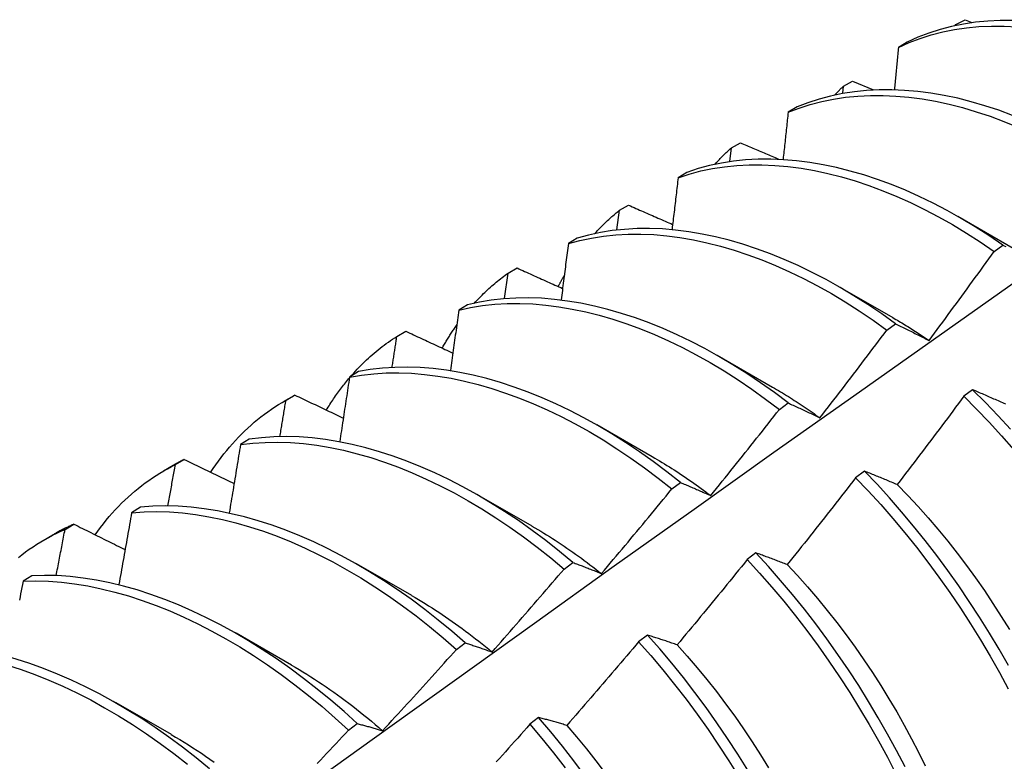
# Model space of a CAD drawing. Header units: inches. Extents: x 2 to 144, y 2 to 93.
# Tile 51 of 56: x 121.556 to 121.841, y 50.269 to 50.484. Entities that reach past the tile are written whole.
import ezdxf

# ---------------------------------------------------------------- set-up
doc = ezdxf.new("R2010")
doc.units = ezdxf.units.IN
doc.header["$LTSCALE"] = 8.616264
doc.header["$MEASUREMENT"] = 0
doc.layers.add('Visible Edges(ANSI)', color=7, linetype='Continuous', lineweight=25)

msp = doc.modelspace()

# ---------------------------------------------------------------- linework, layer by layer
at = {"layer": 'Visible Edges(ANSI)'}
for p, q in [((121.82699, 50.48229), (121.82721, 50.48253)), ((121.82719, 50.48234), (121.82721, 50.48253)), ((121.82721, 50.48253), (121.82985, 50.48396)), ((121.82985, 50.48396), (121.83182, 50.48317)), ((121.81314, 50.47747), (121.81056, 50.47596)), ((121.79445, 50.46266), (121.79468, 50.46477)), ((121.79468, 50.46477), (121.7973, 50.46621)), ((121.7973, 50.46621), (121.80335, 50.46371)), ((121.78123, 50.4587), (121.77866, 50.45718)), ((121.76224, 50.44687), (121.76486, 50.44832)), ((121.76176, 50.44292), (121.76224, 50.44687)), ((121.7494, 50.43978), (121.74683, 50.43825)), ((121.72989, 50.42883), (121.7325, 50.43029)), ((121.72914, 50.42313), (121.72989, 50.42883)), ((121.82773, 50.42708), (121.84374, 50.41786)), ((121.71764, 50.42071), (121.71508, 50.41917)), ((121.83825, 50.41692), (121.84076, 50.41876)), ((121.69658, 50.40327), (121.69764, 50.41064)), ((121.69764, 50.41064), (121.70024, 50.41212)), ((121.79293, 50.40699), (121.80894, 50.39777)), ((121.68595, 50.40149), (121.68339, 50.39993)), ((121.8072, 50.39413), (121.80971, 50.39597)), ((121.66547, 50.39232), (121.66807, 50.39381)), ((121.75813, 50.3869), (121.77414, 50.37768)), ((121.65433, 50.38212), (121.65178, 50.38055)), ((121.83201, 50.37691), (121.82949, 50.37501)), ((121.63275, 50.37349), (121.63556, 50.37511)), ((121.63339, 50.37385), (121.63598, 50.37535)), ((121.63598, 50.37535), (121.63556, 50.37511)), ((121.77612, 50.37121), (121.77863, 50.37307)), ((121.72333, 50.36681), (121.73934, 50.35759)), ((121.62278, 50.36259), (121.62023, 50.36101)), ((121.6014, 50.35523), (121.60398, 50.35674)), ((121.59795, 50.35339), (121.60076, 50.35502)), ((121.80071, 50.35333), (121.79818, 50.35143)), ((121.74501, 50.34817), (121.74753, 50.35004)), ((121.68853, 50.34672), (121.70455, 50.3375)), ((121.59129, 50.34291), (121.58875, 50.34132)), ((121.56948, 50.33647), (121.57206, 50.33799)), ((121.56315, 50.3333), (121.56597, 50.33493)), ((121.76936, 50.32966), (121.76682, 50.32774)), ((121.65373, 50.32663), (121.66975, 50.31741)), ((121.71387, 50.32502), (121.71639, 50.3269)), ((121.55985, 50.32308), (121.55732, 50.32147)), ((121.61894, 50.30654), (121.63495, 50.29732)), ((121.73796, 50.30589), (121.73542, 50.30397)), ((121.6827, 50.30176), (121.68522, 50.30364)), ((121.58414, 50.28644), (121.60015, 50.27723)), ((121.70649, 50.28203), (121.70395, 50.2801)), ((121.65149, 50.27839), (121.65401, 50.28028))]:
    msp.add_line(p, q, dxfattribs=at)
at = {"layer": 'Visible Edges(ANSI)', "flags": 128}
for points in [[(121.81056, 50.47596), (121.81364, 50.47734), (121.81681, 50.47855), (121.82007, 50.47958), (121.8234, 50.48043), (121.82681, 50.48111), (121.8303, 50.48162), (121.83385, 50.48196), (121.83746, 50.48212), (121.84114, 50.48211), (121.84487, 50.48194)], [(121.84367, 50.48374), (121.84, 50.48374), (121.83639, 50.48356), (121.83284, 50.48321), (121.82936, 50.48269), (121.82596, 50.482), (121.82263, 50.48113), (121.81938, 50.48009), (121.81621, 50.47887), (121.81314, 50.47747)], [(121.81056, 50.47596), (121.81051, 50.47546), (121.81046, 50.47495), (121.81042, 50.47445), (121.81037, 50.47394), (121.81032, 50.47343), (121.81027, 50.47293), (121.81023, 50.47242), (121.81018, 50.47191), (121.81013, 50.47141), (121.81008, 50.4709), (121.81003, 50.47039), (121.80998, 50.46989), (121.80993, 50.46938), (121.80989, 50.46887), (121.80984, 50.46837), (121.80979, 50.46786), (121.80974, 50.46735), (121.80969, 50.46684), (121.80964, 50.46634), (121.80959, 50.46583), (121.80954, 50.46532), (121.80949, 50.46481), (121.80944, 50.46431), (121.80939, 50.4638)], [(121.7922, 50.4622), (121.7923, 50.46231), (121.7924, 50.46242), (121.7925, 50.46253), (121.7926, 50.46264), (121.79271, 50.46275), (121.79281, 50.46286), (121.79291, 50.46297), (121.79301, 50.46307), (121.79311, 50.46318), (121.79322, 50.46329), (121.79332, 50.4634), (121.79342, 50.4635), (121.79353, 50.46361), (121.79363, 50.46372), (121.79373, 50.46382), (121.79384, 50.46393), (121.79394, 50.46404), (121.79405, 50.46414), (121.79415, 50.46425), (121.79426, 50.46435), (121.79436, 50.46446), (121.79447, 50.46456), (121.79457, 50.46466), (121.79468, 50.46477)], [(121.77866, 50.45718), (121.78182, 50.4584), (121.78507, 50.45945), (121.7884, 50.46032), (121.7918, 50.46101), (121.79528, 50.46153), (121.79883, 50.46187), (121.80244, 50.46204), (121.80611, 50.46204), (121.80984, 50.46187), (121.81362, 50.46154), (121.81744, 50.46103), (121.8213, 50.46035), (121.8252, 50.45951), (121.82914, 50.45851), (121.8331, 50.45734), (121.83708, 50.456), (121.84109, 50.45451), (121.84511, 50.45285)], [(121.84359, 50.45625), (121.83959, 50.45774), (121.83561, 50.45906), (121.83165, 50.46021), (121.82772, 50.46121), (121.82382, 50.46203), (121.81996, 50.4627), (121.81614, 50.46319), (121.81237, 50.46352), (121.80865, 50.46367), (121.80498, 50.46366), (121.80137, 50.46347), (121.79783, 50.46311), (121.79435, 50.46258), (121.79095, 50.46188), (121.78763, 50.461), (121.78439, 50.45994), (121.78123, 50.4587)], [(121.77866, 50.45718), (121.7786, 50.45662), (121.77854, 50.45605), (121.77848, 50.45549), (121.77842, 50.45492), (121.77836, 50.45436), (121.7783, 50.45379), (121.77824, 50.45323), (121.77818, 50.45266), (121.77812, 50.4521), (121.77806, 50.45153), (121.778, 50.45096), (121.77794, 50.4504), (121.77788, 50.44983), (121.77782, 50.44927), (121.77776, 50.4487), (121.7777, 50.44813), (121.77764, 50.44757), (121.77758, 50.447), (121.77752, 50.44644), (121.77745, 50.44587), (121.77739, 50.4453), (121.77733, 50.44474), (121.77727, 50.44417), (121.77721, 50.4436)], [(121.76486, 50.44832), (121.76531, 50.44812), (121.76576, 50.44793), (121.76622, 50.44774), (121.76667, 50.44754), (121.76713, 50.44735), (121.76758, 50.44715), (121.76804, 50.44696), (121.76849, 50.44677), (121.76895, 50.44657), (121.76941, 50.44638), (121.76986, 50.44618), (121.77032, 50.44599), (121.77077, 50.4458), (121.77123, 50.4456), (121.77168, 50.44541), (121.77214, 50.44522), (121.7726, 50.44502), (121.77305, 50.44483), (121.77351, 50.44464), (121.77397, 50.44444), (121.77442, 50.44425), (121.77488, 50.44406), (121.77534, 50.44386), (121.77579, 50.44367)], [(121.75741, 50.4421), (121.7576, 50.44231), (121.75779, 50.44252), (121.75799, 50.44273), (121.75818, 50.44294), (121.75838, 50.44314), (121.75857, 50.44335), (121.75877, 50.44355), (121.75897, 50.44376), (121.75917, 50.44396), (121.75937, 50.44416), (121.75957, 50.44436), (121.75977, 50.44456), (121.75997, 50.44476), (121.76017, 50.44496), (121.76037, 50.44515), (121.76058, 50.44535), (121.76078, 50.44554), (121.76099, 50.44573), (121.76119, 50.44592), (121.7614, 50.44611), (121.76161, 50.4463), (121.76182, 50.44649), (121.76203, 50.44668), (121.76224, 50.44687)], [(121.74683, 50.43825), (121.75007, 50.43931), (121.75339, 50.44019), (121.75679, 50.4409), (121.76027, 50.44143), (121.76381, 50.44179), (121.76742, 50.44197), (121.77109, 50.44198), (121.77481, 50.44181), (121.77859, 50.44148), (121.78241, 50.44098), (121.78627, 50.44031), (121.79017, 50.43948), (121.7941, 50.43847), (121.79806, 50.43731), (121.80205, 50.43598), (121.80605, 50.43449), (121.81007, 50.43285), (121.8141, 50.43104), (121.81814, 50.42907), (121.82218, 50.42695), (121.82621, 50.42467), (121.83024, 50.42224), (121.83425, 50.41966), (121.83825, 50.41692)], [(121.84076, 50.41876), (121.83676, 50.42149), (121.83274, 50.42406), (121.82872, 50.42648), (121.82468, 50.42874), (121.82064, 50.43085), (121.81661, 50.43281), (121.81258, 50.4346), (121.80856, 50.43624), (121.80456, 50.43771), (121.80057, 50.43903), (121.79661, 50.44018), (121.79268, 50.44117), (121.78879, 50.44199), (121.78493, 50.44265), (121.78111, 50.44313), (121.77734, 50.44345), (121.77362, 50.4436), (121.76996, 50.44358), (121.76635, 50.44339), (121.76282, 50.44302), (121.75935, 50.44248), (121.75595, 50.44176), (121.75263, 50.44086), (121.7494, 50.43978)], [(121.74683, 50.43825), (121.74676, 50.43763), (121.74668, 50.43701), (121.74661, 50.43639), (121.74654, 50.43576), (121.74647, 50.43514), (121.7464, 50.43452), (121.74632, 50.4339), (121.74625, 50.43328), (121.74618, 50.43266), (121.74611, 50.43204), (121.74603, 50.43141), (121.74596, 50.43079), (121.74589, 50.43017), (121.74581, 50.42955), (121.74574, 50.42892), (121.74567, 50.4283), (121.74559, 50.42768), (121.74552, 50.42706), (121.74545, 50.42643), (121.74537, 50.42581), (121.7453, 50.42519), (121.74522, 50.42456), (121.74515, 50.42394), (121.74507, 50.42332)], [(121.7325, 50.43029), (121.73303, 50.43006), (121.73356, 50.42982), (121.73409, 50.42959), (121.73462, 50.42936), (121.73515, 50.42912), (121.73568, 50.42889), (121.73621, 50.42866), (121.73674, 50.42843), (121.73727, 50.4282), (121.7378, 50.42796), (121.73833, 50.42773), (121.73886, 50.4275), (121.73939, 50.42727), (121.73992, 50.42703), (121.74045, 50.4268), (121.74098, 50.42657), (121.74152, 50.42634), (121.74205, 50.42611), (121.74258, 50.42587), (121.74311, 50.42564), (121.74364, 50.42541), (121.74418, 50.42518), (121.74471, 50.42495), (121.74524, 50.42472)], [(121.72262, 50.422), (121.72291, 50.42231), (121.72319, 50.42262), (121.72348, 50.42292), (121.72377, 50.42323), (121.72406, 50.42353), (121.72435, 50.42383), (121.72464, 50.42413), (121.72494, 50.42442), (121.72524, 50.42472), (121.72553, 50.42501), (121.72584, 50.4253), (121.72614, 50.42558), (121.72644, 50.42586), (121.72675, 50.42615), (121.72705, 50.42642), (121.72736, 50.4267), (121.72767, 50.42697), (121.72798, 50.42725), (121.7283, 50.42752), (121.72861, 50.42778), (121.72893, 50.42805), (121.72925, 50.42831), (121.72957, 50.42857), (121.72989, 50.42883)], [(121.71508, 50.41917), (121.71839, 50.42007), (121.72179, 50.42079), (121.72526, 50.42133), (121.7288, 50.4217), (121.7324, 50.42189), (121.73606, 50.42191), (121.73978, 50.42176), (121.74356, 50.42143), (121.74737, 50.42094), (121.75124, 50.42027), (121.75513, 50.41944), (121.75907, 50.41845), (121.76303, 50.41729), (121.76701, 50.41597), (121.77101, 50.41448), (121.77503, 50.41284), (121.77906, 50.41104), (121.7831, 50.40908), (121.78714, 50.40697), (121.79117, 50.4047), (121.7952, 50.40228), (121.79922, 50.39971), (121.80322, 50.397), (121.8072, 50.39413)], [(121.80971, 50.39597), (121.80573, 50.39883), (121.80173, 50.40154), (121.79771, 50.4041), (121.79368, 50.40651), (121.78964, 50.40876), (121.78561, 50.41086), (121.78157, 50.41281), (121.77754, 50.4146), (121.77352, 50.41623), (121.76952, 50.4177), (121.76554, 50.419), (121.76158, 50.42015), (121.75765, 50.42113), (121.75375, 50.42195), (121.74989, 50.4226), (121.74608, 50.42308), (121.74231, 50.4234), (121.7386, 50.42354), (121.73494, 50.42351), (121.73134, 50.4233), (121.7278, 50.42292), (121.72434, 50.42236), (121.72095, 50.42163), (121.71764, 50.42071)], [(121.71508, 50.41917), (121.71499, 50.41849), (121.7149, 50.41782), (121.71482, 50.41714), (121.71473, 50.41647), (121.71465, 50.41579), (121.71456, 50.41512), (121.71448, 50.41444), (121.71439, 50.41377), (121.7143, 50.41309), (121.71422, 50.41242), (121.71413, 50.41174), (121.71404, 50.41106), (121.71395, 50.41039), (121.71387, 50.40971), (121.71378, 50.40903), (121.71369, 50.40836), (121.7136, 50.40768), (121.71352, 50.407), (121.71343, 50.40633), (121.71334, 50.40565), (121.71325, 50.40497), (121.71316, 50.4043), (121.71307, 50.40362), (121.71298, 50.40294)], [(121.84076, 50.41876), (121.84118, 50.41855), (121.8416, 50.41833)], [(121.81942, 50.39114), (121.82022, 50.3922), (121.82101, 50.39327), (121.8218, 50.39434), (121.82259, 50.39541), (121.82338, 50.39648), (121.82417, 50.39755), (121.82496, 50.39862), (121.82575, 50.39969), (121.82654, 50.40076), (121.82733, 50.40184), (121.82811, 50.40291), (121.8289, 50.40398), (121.82968, 50.40506), (121.83047, 50.40613), (121.83125, 50.40721), (121.83203, 50.40829), (121.83281, 50.40936), (121.83359, 50.41044), (121.83437, 50.41152), (121.83515, 50.4126), (121.83593, 50.41368), (121.8367, 50.41476), (121.83748, 50.41584), (121.83825, 50.41692)], [(121.68784, 50.40189), (121.68821, 50.4023), (121.68859, 50.40271), (121.68897, 50.40311), (121.68936, 50.40351), (121.68974, 50.40391), (121.69013, 50.4043), (121.69053, 50.40469), (121.69092, 50.40507), (121.69132, 50.40545), (121.69172, 50.40583), (121.69212, 50.4062), (121.69253, 50.40657), (121.69294, 50.40693), (121.69335, 50.40729), (121.69377, 50.40764), (121.69419, 50.40799), (121.69461, 50.40834), (121.69503, 50.40868), (121.69546, 50.40902), (121.69589, 50.40935), (121.69632, 50.40968), (121.69676, 50.41001), (121.6972, 50.41033), (121.69764, 50.41064)], [(121.70024, 50.41212), (121.70079, 50.41187), (121.70133, 50.41162), (121.70188, 50.41138), (121.70243, 50.41113), (121.70297, 50.41088), (121.70352, 50.41063), (121.70407, 50.41039), (121.70462, 50.41014), (121.70517, 50.40989), (121.70571, 50.40965), (121.70626, 50.4094), (121.70681, 50.40915), (121.70736, 50.40891), (121.70791, 50.40866), (121.70846, 50.40841), (121.70901, 50.40816), (121.70956, 50.40792), (121.71011, 50.40767), (121.71066, 50.40742), (121.71121, 50.40718), (121.71176, 50.40693), (121.71231, 50.40669), (121.71286, 50.40644), (121.71341, 50.40619)], [(121.71213, 50.40671), (121.71221, 50.40686), (121.71228, 50.40701), (121.71236, 50.40715), (121.71244, 50.4073), (121.71251, 50.40744), (121.71259, 50.40759), (121.71267, 50.40773), (121.71275, 50.40788), (121.71283, 50.40802), (121.7129, 50.40817), (121.71298, 50.40831), (121.71306, 50.40846), (121.71314, 50.4086), (121.71322, 50.40874), (121.7133, 50.40889), (121.71338, 50.40903), (121.71346, 50.40917), (121.71354, 50.40931), (121.71362, 50.40946), (121.7137, 50.4096), (121.71378, 50.40974), (121.71386, 50.40988), (121.71395, 50.41002), (121.71403, 50.41016)], [(121.40297, 50.09033), (121.42637, 50.10742), (121.44974, 50.12448), (121.47309, 50.1415), (121.49641, 50.15849), (121.5197, 50.17543), (121.54297, 50.19233), (121.56621, 50.20919), (121.58943, 50.226), (121.61263, 50.24277), (121.63581, 50.25949), (121.65898, 50.27616), (121.68212, 50.29279), (121.70525, 50.30937), (121.72836, 50.32589), (121.75146, 50.34236), (121.77455, 50.35878), (121.79763, 50.37515), (121.82069, 50.39146), (121.84375, 50.40772)], [(121.68339, 50.39993), (121.68678, 50.40067), (121.69025, 50.40123), (121.69378, 50.40161), (121.69738, 50.40182), (121.70104, 50.40185), (121.70476, 50.4017), (121.70853, 50.40138), (121.71234, 50.40089), (121.7162, 50.40024), (121.7201, 50.39941), (121.72403, 50.39842), (121.72799, 50.39727), (121.73197, 50.39595), (121.73598, 50.39447), (121.74, 50.39284), (121.74403, 50.39104), (121.74806, 50.38909), (121.7521, 50.38699), (121.75614, 50.38473), (121.76017, 50.38232), (121.76418, 50.37976), (121.76818, 50.37706), (121.77216, 50.37421), (121.77612, 50.37121)], [(121.77863, 50.37307), (121.77467, 50.37605), (121.77069, 50.37889), (121.76669, 50.38159), (121.76267, 50.38414), (121.75864, 50.38653), (121.75461, 50.38878), (121.75057, 50.39087), (121.74653, 50.39281), (121.7425, 50.39459), (121.73848, 50.39622), (121.73448, 50.39768), (121.7305, 50.39899), (121.72654, 50.40013), (121.72261, 50.4011), (121.71872, 50.40192), (121.71486, 50.40256), (121.71105, 50.40303), (121.70729, 50.40334), (121.70357, 50.40347), (121.69992, 50.40343), (121.69632, 50.40321), (121.69279, 50.40282), (121.68933, 50.40225), (121.68595, 50.40149)], [(121.68339, 50.39993), (121.68329, 50.39921), (121.68319, 50.39848), (121.68309, 50.39775), (121.68299, 50.39703), (121.68289, 50.3963), (121.68279, 50.39558), (121.68269, 50.39485), (121.68259, 50.39412), (121.68249, 50.3934), (121.68238, 50.39267), (121.68228, 50.39194), (121.68218, 50.39121), (121.68208, 50.39049), (121.68198, 50.38976), (121.68187, 50.38903), (121.68177, 50.3883), (121.68167, 50.38758), (121.68156, 50.38685), (121.68146, 50.38612), (121.68136, 50.38539), (121.68125, 50.38466), (121.68115, 50.38393), (121.68104, 50.38321), (121.68094, 50.38248)], [(121.80895, 50.39775), (121.80938, 50.3975), (121.80982, 50.39724), (121.81026, 50.39699), (121.8107, 50.39673), (121.81114, 50.39647), (121.81157, 50.39621), (121.81201, 50.39594), (121.81245, 50.39568), (121.81289, 50.39541), (121.81332, 50.39514), (121.81376, 50.39487), (121.8142, 50.39459), (121.81463, 50.39431), (121.81507, 50.39404), (121.81551, 50.39376), (121.81594, 50.39347), (121.81638, 50.39319), (121.81681, 50.3929), (121.81725, 50.39261), (121.81768, 50.39232), (121.81812, 50.39203), (121.81855, 50.39173), (121.81899, 50.39144), (121.81942, 50.39114)], [(121.80971, 50.39597), (121.8101, 50.39578), (121.8105, 50.39559), (121.8109, 50.3954), (121.8113, 50.3952), (121.8117, 50.39501), (121.8121, 50.39481), (121.8125, 50.39462), (121.8129, 50.39442), (121.8133, 50.39422), (121.8137, 50.39402), (121.81411, 50.39382), (121.81451, 50.39362), (121.81492, 50.39342), (121.81532, 50.39321), (121.81573, 50.39301), (121.81614, 50.39281), (121.81654, 50.3926), (121.81695, 50.39239), (121.81736, 50.39219), (121.81777, 50.39198), (121.81818, 50.39177), (121.8186, 50.39156), (121.81901, 50.39135), (121.81942, 50.39114)], [(121.66807, 50.39381), (121.66863, 50.39354), (121.6692, 50.39328), (121.66976, 50.39302), (121.67032, 50.39276), (121.67089, 50.39249), (121.67145, 50.39223), (121.67202, 50.39197), (121.67258, 50.39171), (121.67315, 50.39145), (121.67372, 50.39119), (121.67428, 50.39092), (121.67485, 50.39066), (121.67541, 50.3904), (121.67598, 50.39014), (121.67655, 50.38988), (121.67712, 50.38961), (121.67768, 50.38935), (121.67825, 50.38909), (121.67882, 50.38883), (121.67939, 50.38857), (121.67995, 50.38831), (121.68052, 50.38805), (121.68109, 50.38778), (121.68166, 50.38752)], [(121.67857, 50.38889), (121.67874, 50.38919), (121.67891, 50.38948), (121.67908, 50.38978), (121.67925, 50.39007), (121.67943, 50.39037), (121.6796, 50.39066), (121.67977, 50.39095), (121.67995, 50.39124), (121.68013, 50.39153), (121.6803, 50.39182), (121.68048, 50.39211), (121.68066, 50.39239), (121.68084, 50.39268), (121.68102, 50.39296), (121.68121, 50.39324), (121.68139, 50.39352), (121.68158, 50.3938), (121.68176, 50.39408), (121.68195, 50.39436), (121.68214, 50.39463), (121.68233, 50.39491), (121.68252, 50.39518), (121.68271, 50.39545), (121.6829, 50.39573)], [(121.78785, 50.36876), (121.78866, 50.36981), (121.78948, 50.37086), (121.79029, 50.37191), (121.79111, 50.37296), (121.79192, 50.37401), (121.79273, 50.37506), (121.79354, 50.37612), (121.79435, 50.37717), (121.79516, 50.37822), (121.79597, 50.37928), (121.79678, 50.38034), (121.79758, 50.38139), (121.79839, 50.38245), (121.79919, 50.38351), (121.8, 50.38457), (121.8008, 50.38563), (121.8016, 50.38669), (121.80241, 50.38775), (121.80321, 50.38881), (121.80401, 50.38987), (121.80481, 50.39093), (121.8056, 50.392), (121.8064, 50.39306), (121.8072, 50.39413)], [(121.65199, 50.38057), (121.65249, 50.38115), (121.653, 50.38172), (121.65351, 50.38228), (121.65403, 50.38284), (121.65455, 50.38338), (121.65508, 50.38392), (121.65561, 50.38445), (121.65615, 50.38498), (121.65669, 50.3855), (121.65724, 50.38601), (121.65779, 50.38651), (121.65835, 50.387), (121.65892, 50.38749), (121.65949, 50.38797), (121.66006, 50.38844), (121.66064, 50.3889), (121.66123, 50.38936), (121.66182, 50.3898), (121.66242, 50.39024), (121.66302, 50.39067), (121.66362, 50.3911), (121.66423, 50.39151), (121.66485, 50.39192), (121.66547, 50.39232)], [(121.66409, 50.38334), (121.66414, 50.38372), (121.6642, 50.38409), (121.66426, 50.38447), (121.66432, 50.38484), (121.66438, 50.38521), (121.66443, 50.38559), (121.66449, 50.38596), (121.66455, 50.38634), (121.66461, 50.38671), (121.66467, 50.38709), (121.66472, 50.38746), (121.66478, 50.38783), (121.66484, 50.38821), (121.6649, 50.38858), (121.66496, 50.38896), (121.66501, 50.38933), (121.66507, 50.3897), (121.66513, 50.39008), (121.66519, 50.39045), (121.66524, 50.39082), (121.6653, 50.3912), (121.66536, 50.39157), (121.66541, 50.39195), (121.66547, 50.39232)], [(121.65178, 50.38055), (121.65524, 50.38112), (121.65877, 50.38152), (121.66236, 50.38174), (121.66602, 50.38178), (121.66973, 50.38164), (121.6735, 50.38134), (121.67731, 50.38086), (121.68117, 50.38021), (121.68506, 50.37939), (121.68899, 50.3784), (121.69295, 50.37725), (121.69693, 50.37594), (121.70094, 50.37447), (121.70496, 50.37284), (121.70899, 50.37105), (121.71302, 50.36911), (121.71706, 50.36701), (121.7211, 50.36476), (121.72513, 50.36236), (121.72915, 50.35981), (121.73315, 50.35712), (121.73713, 50.35428), (121.74109, 50.3513), (121.74501, 50.34817)], [(121.74753, 50.35004), (121.7436, 50.35315), (121.73964, 50.35612), (121.73566, 50.35895), (121.73165, 50.36164), (121.72764, 50.36417), (121.72361, 50.36656), (121.71957, 50.3688), (121.71553, 50.37088), (121.71149, 50.37282), (121.70746, 50.37459), (121.70344, 50.37621), (121.69944, 50.37767), (121.69546, 50.37897), (121.6915, 50.38011), (121.68758, 50.38108), (121.68368, 50.38188), (121.67983, 50.38252), (121.67602, 50.38299), (121.67226, 50.38328), (121.66855, 50.3834), (121.6649, 50.38335), (121.66131, 50.38312), (121.65779, 50.38271), (121.65433, 50.38212)], [(121.64506, 50.37097), (121.64532, 50.37139), (121.64558, 50.37181), (121.64584, 50.37223), (121.6461, 50.37265), (121.64637, 50.37306), (121.64664, 50.37347), (121.64691, 50.37387), (121.64718, 50.37428), (121.64746, 50.37468), (121.64773, 50.37508), (121.64801, 50.37547), (121.64829, 50.37587), (121.64858, 50.37626), (121.64886, 50.37665), (121.64915, 50.37703), (121.64944, 50.37742), (121.64973, 50.3778), (121.65002, 50.37817), (121.65032, 50.37855), (121.65062, 50.37892), (121.65092, 50.37929), (121.65122, 50.37966), (121.65152, 50.38002), (121.65183, 50.38039)], [(121.65178, 50.38055), (121.65166, 50.37977), (121.65155, 50.379), (121.65143, 50.37822), (121.65132, 50.37745), (121.6512, 50.37667), (121.65108, 50.3759), (121.65096, 50.37512), (121.65085, 50.37435), (121.65073, 50.37357), (121.65061, 50.37279), (121.65049, 50.37202), (121.65037, 50.37124), (121.65026, 50.37047), (121.65014, 50.36969), (121.65002, 50.36891), (121.6499, 50.36814), (121.64978, 50.36736), (121.64966, 50.36658), (121.64954, 50.36581), (121.64942, 50.36503), (121.6493, 50.36425), (121.64918, 50.36347), (121.64906, 50.3627), (121.64893, 50.36192)], [(121.77415, 50.37764), (121.77472, 50.37731), (121.7753, 50.37698), (121.77587, 50.37664), (121.77644, 50.3763), (121.77702, 50.37596), (121.77759, 50.37561), (121.77816, 50.37526), (121.77874, 50.3749), (121.77931, 50.37455), (121.77988, 50.37418), (121.78045, 50.37382), (121.78103, 50.37345), (121.7816, 50.37308), (121.78217, 50.3727), (121.78274, 50.37232), (121.78331, 50.37194), (121.78388, 50.37155), (121.78445, 50.37117), (121.78501, 50.37077), (121.78558, 50.37038), (121.78615, 50.36998), (121.78672, 50.36957), (121.78728, 50.36917), (121.78785, 50.36876)], [(121.84159, 50.3727), (121.84116, 50.37289), (121.84074, 50.37308), (121.84031, 50.37327), (121.83989, 50.37346), (121.83947, 50.37365), (121.83905, 50.37384), (121.83863, 50.37402), (121.83821, 50.37421), (121.83779, 50.3744), (121.83737, 50.37458), (121.83696, 50.37477), (121.83654, 50.37495), (121.83612, 50.37513), (121.83571, 50.37531), (121.8353, 50.37549), (121.83488, 50.37568), (121.83447, 50.37585), (121.83406, 50.37603), (121.83365, 50.37621), (121.83324, 50.37639), (121.83283, 50.37656), (121.83242, 50.37674), (121.83201, 50.37691)], [(121.84297, 50.36545), (121.83938, 50.36938), (121.83573, 50.3732), (121.83201, 50.37691)], [(121.61159, 50.35297), (121.61233, 50.35407), (121.61308, 50.35516), (121.61384, 50.35623), (121.61463, 50.35727), (121.61542, 50.3583), (121.61624, 50.35931), (121.61706, 50.3603), (121.61791, 50.36127), (121.61876, 50.36221), (121.61964, 50.36314), (121.62052, 50.36405), (121.62143, 50.36493), (121.62235, 50.3658), (121.62328, 50.36664), (121.62422, 50.36746), (121.62519, 50.36826), (121.62616, 50.36904), (121.62715, 50.36979), (121.62816, 50.37053), (121.62918, 50.37124), (121.63021, 50.37192), (121.63126, 50.37259), (121.63232, 50.37323), (121.63339, 50.37385)], [(121.63164, 50.36335), (121.63172, 50.36378), (121.63179, 50.36422), (121.63187, 50.36466), (121.63194, 50.3651), (121.63201, 50.36554), (121.63209, 50.36597), (121.63216, 50.36641), (121.63223, 50.36685), (121.63231, 50.36729), (121.63238, 50.36773), (121.63245, 50.36816), (121.63252, 50.3686), (121.6326, 50.36904), (121.63267, 50.36948), (121.63274, 50.36991), (121.63281, 50.37035), (121.63289, 50.37079), (121.63296, 50.37123), (121.63303, 50.37166), (121.6331, 50.3721), (121.63318, 50.37254), (121.63325, 50.37298), (121.63332, 50.37341), (121.63339, 50.37385)], [(121.63598, 50.37535), (121.63656, 50.37507), (121.63714, 50.37479), (121.63772, 50.37452), (121.63831, 50.37424), (121.63889, 50.37396), (121.63947, 50.37369), (121.64005, 50.37341), (121.64063, 50.37313), (121.64122, 50.37286), (121.6418, 50.37258), (121.64238, 50.3723), (121.64297, 50.37203), (121.64355, 50.37175), (121.64413, 50.37147), (121.64472, 50.3712), (121.6453, 50.37092), (121.64589, 50.37064), (121.64647, 50.37037), (121.64706, 50.37009), (121.64764, 50.36981), (121.64823, 50.36954), (121.64881, 50.36926), (121.6494, 50.36898), (121.64999, 50.36871)], [(121.82949, 50.37501), (121.82869, 50.37394), (121.8279, 50.37287), (121.8271, 50.3718), (121.82631, 50.37072), (121.82551, 50.36965), (121.82472, 50.36858), (121.82392, 50.36751), (121.82312, 50.36645), (121.82232, 50.36538), (121.82152, 50.36431), (121.82072, 50.36324), (121.81991, 50.36218), (121.81911, 50.36111), (121.81831, 50.36005), (121.8175, 50.35898), (121.8167, 50.35792), (121.81589, 50.35686), (121.81509, 50.3558), (121.81428, 50.35474), (121.81347, 50.35368), (121.81266, 50.35262), (121.81185, 50.35156), (121.81104, 50.3505), (121.81023, 50.34944)], [(121.82949, 50.37501), (121.8332, 50.37129), (121.83684, 50.36746), (121.84043, 50.36352), (121.84394, 50.35948)], [(121.75626, 50.34627), (121.75709, 50.3473), (121.75793, 50.34833), (121.75876, 50.34937), (121.7596, 50.3504), (121.76043, 50.35143), (121.76127, 50.35247), (121.7621, 50.3535), (121.76293, 50.35454), (121.76376, 50.35558), (121.76459, 50.35661), (121.76542, 50.35765), (121.76625, 50.35869), (121.76707, 50.35973), (121.7679, 50.36077), (121.76873, 50.36181), (121.76955, 50.36285), (121.77037, 50.36389), (121.7712, 50.36494), (121.77202, 50.36598), (121.77284, 50.36703), (121.77366, 50.36807), (121.77448, 50.36912), (121.7753, 50.37016), (121.77612, 50.37121)], [(121.77863, 50.37307), (121.77901, 50.3729), (121.77938, 50.37273), (121.77976, 50.37256), (121.78014, 50.37238), (121.78052, 50.37221), (121.78089, 50.37204), (121.78127, 50.37186), (121.78166, 50.37169), (121.78204, 50.37151), (121.78242, 50.37133), (121.7828, 50.37116), (121.78319, 50.37098), (121.78357, 50.3708), (121.78396, 50.37062), (121.78434, 50.37043), (121.78473, 50.37025), (121.78512, 50.37007), (121.7855, 50.36988), (121.78589, 50.3697), (121.78628, 50.36951), (121.78667, 50.36932), (121.78706, 50.36914), (121.78746, 50.36895), (121.78785, 50.36876)], [(121.62023, 50.36101), (121.62376, 50.36142), (121.62735, 50.36166), (121.631, 50.36171), (121.63471, 50.36159), (121.63847, 50.36129), (121.64228, 50.36082), (121.64613, 50.36018), (121.65003, 50.35937), (121.65395, 50.35839), (121.65791, 50.35724), (121.66189, 50.35594), (121.6659, 50.35447), (121.66992, 50.35284), (121.67395, 50.35106), (121.67798, 50.34912), (121.68202, 50.34703), (121.68606, 50.34479), (121.69009, 50.3424), (121.69411, 50.33986), (121.69811, 50.33717), (121.7021, 50.33434), (121.70605, 50.33138), (121.70998, 50.32827), (121.71387, 50.32502)], [(121.71639, 50.3269), (121.71249, 50.33013), (121.70857, 50.33323), (121.70461, 50.33619), (121.70062, 50.33901), (121.69662, 50.34168), (121.6926, 50.34421), (121.68857, 50.34659), (121.68453, 50.34882), (121.68049, 50.3509), (121.67645, 50.35283), (121.67242, 50.3546), (121.6684, 50.35621), (121.6644, 50.35767), (121.66042, 50.35896), (121.65647, 50.36009), (121.65254, 50.36106), (121.64865, 50.36185), (121.6448, 50.36248), (121.64099, 50.36294), (121.63724, 50.36322), (121.63353, 50.36333), (121.62988, 50.36327), (121.6263, 50.36302), (121.62278, 50.36259)], [(121.62023, 50.36101), (121.6201, 50.36019), (121.61997, 50.35937), (121.61983, 50.35854), (121.6197, 50.35772), (121.61957, 50.3569), (121.61943, 50.35608), (121.6193, 50.35526), (121.61916, 50.35444), (121.61903, 50.35361), (121.61889, 50.35279), (121.61876, 50.35197), (121.61862, 50.35115), (121.61848, 50.35032), (121.61835, 50.3495), (121.61821, 50.34868), (121.61807, 50.34786), (121.61794, 50.34703), (121.6178, 50.34621), (121.61766, 50.34539), (121.61752, 50.34456), (121.61739, 50.34374), (121.61725, 50.34291), (121.61711, 50.34209), (121.61697, 50.34127)], [(121.60398, 50.35674), (121.60384, 50.35668), (121.60371, 50.35661), (121.60357, 50.35654), (121.60343, 50.35647), (121.6033, 50.3564), (121.60316, 50.35633), (121.60303, 50.35626), (121.6029, 50.35619), (121.60276, 50.35612), (121.60263, 50.35605), (121.60249, 50.35598), (121.60236, 50.3559), (121.60222, 50.35583), (121.60209, 50.35576), (121.60196, 50.35569), (121.60182, 50.35561), (121.60169, 50.35554), (121.60156, 50.35547), (121.60143, 50.35539), (121.60129, 50.35532), (121.60116, 50.35524), (121.60103, 50.35517), (121.6009, 50.35509), (121.60077, 50.35501)], [(121.60398, 50.35674), (121.60458, 50.35645), (121.60517, 50.35616), (121.60577, 50.35587), (121.60637, 50.35558), (121.60697, 50.35529), (121.60757, 50.35499), (121.60817, 50.3547), (121.60877, 50.35441), (121.60936, 50.35412), (121.60996, 50.35383), (121.61056, 50.35353), (121.61116, 50.35324), (121.61177, 50.35295), (121.61237, 50.35266), (121.61297, 50.35237), (121.61357, 50.35208), (121.61417, 50.35178), (121.61477, 50.35149), (121.61537, 50.3512), (121.61598, 50.35091), (121.61658, 50.35062), (121.61718, 50.35033), (121.61778, 50.35004), (121.61839, 50.34974)], [(121.73935, 50.35754), (121.74006, 50.35713), (121.74077, 50.35671), (121.74148, 50.35629), (121.74219, 50.35587), (121.7429, 50.35544), (121.74361, 50.355), (121.74432, 50.35456), (121.74503, 50.35412), (121.74573, 50.35367), (121.74644, 50.35321), (121.74715, 50.35275), (121.74785, 50.35228), (121.74856, 50.35181), (121.74926, 50.35133), (121.74996, 50.35085), (121.75067, 50.35036), (121.75137, 50.34987), (121.75207, 50.34937), (121.75277, 50.34887), (121.75347, 50.34836), (121.75417, 50.34784), (121.75486, 50.34732), (121.75556, 50.3468), (121.75626, 50.34627)], [(121.57816, 50.33488), (121.57895, 50.33598), (121.57976, 50.33706), (121.58058, 50.33812), (121.58141, 50.33916), (121.58226, 50.34017), (121.58313, 50.34117), (121.58402, 50.34215), (121.58492, 50.3431), (121.58583, 50.34403), (121.58677, 50.34494), (121.58771, 50.34583), (121.58868, 50.34669), (121.58965, 50.34753), (121.59065, 50.34835), (121.59166, 50.34915), (121.59268, 50.34992), (121.59372, 50.35067), (121.59477, 50.35139), (121.59584, 50.3521), (121.59692, 50.35277), (121.59802, 50.35343), (121.59913, 50.35405), (121.60026, 50.35466), (121.6014, 50.35523)], [(121.59926, 50.34327), (121.59935, 50.34377), (121.59944, 50.34427), (121.59953, 50.34477), (121.59962, 50.34527), (121.59971, 50.34577), (121.5998, 50.34627), (121.59989, 50.34677), (121.59998, 50.34726), (121.60007, 50.34776), (121.60016, 50.34826), (121.60025, 50.34876), (121.60034, 50.34926), (121.60042, 50.34976), (121.60051, 50.35025), (121.6006, 50.35075), (121.60069, 50.35125), (121.60078, 50.35175), (121.60087, 50.35225), (121.60096, 50.35275), (121.60104, 50.35324), (121.60113, 50.35374), (121.60122, 50.35424), (121.60131, 50.35474), (121.6014, 50.35523)], [(121.81023, 50.34944), (121.80982, 50.34961), (121.80942, 50.34978), (121.80901, 50.34995), (121.80861, 50.35012), (121.80821, 50.35029), (121.80781, 50.35046), (121.8074, 50.35063), (121.807, 50.35079), (121.8066, 50.35096), (121.80621, 50.35112), (121.80581, 50.35128), (121.80541, 50.35145), (121.80502, 50.35161), (121.80462, 50.35177), (121.80423, 50.35193), (121.80383, 50.35209), (121.80344, 50.35225), (121.80305, 50.35241), (121.80266, 50.35256), (121.80227, 50.35272), (121.80188, 50.35287), (121.80149, 50.35303), (121.8011, 50.35318), (121.80071, 50.35333)], [(121.84238, 50.29708), (121.83969, 50.30179), (121.83691, 50.30646), (121.83404, 50.31108), (121.83107, 50.31564), (121.82801, 50.32015), (121.82487, 50.32459), (121.82164, 50.32896), (121.81834, 50.33325), (121.81495, 50.33746), (121.8115, 50.34157), (121.80797, 50.3456), (121.80437, 50.34952), (121.80071, 50.35333)], [(121.79818, 50.35143), (121.79737, 50.35037), (121.79655, 50.34932), (121.79573, 50.34826), (121.79492, 50.34721), (121.7941, 50.34616), (121.79328, 50.34511), (121.79246, 50.34405), (121.79164, 50.343), (121.79082, 50.34195), (121.78999, 50.34091), (121.78917, 50.33986), (121.78835, 50.33881), (121.78752, 50.33776), (121.7867, 50.33672), (121.78587, 50.33567), (121.78504, 50.33463), (121.78422, 50.33358), (121.78339, 50.33254), (121.78256, 50.3315), (121.78173, 50.33046), (121.7809, 50.32942), (121.78006, 50.32838), (121.77923, 50.32734), (121.7784, 50.3263)], [(121.79818, 50.35143), (121.80184, 50.3476), (121.80543, 50.34367), (121.80895, 50.33964), (121.8124, 50.33552), (121.81578, 50.3313), (121.81908, 50.32701), (121.8223, 50.32263), (121.82544, 50.31819), (121.82849, 50.31368), (121.83145, 50.30911), (121.83432, 50.30448), (121.83709, 50.29981), (121.83977, 50.29509), (121.84234, 50.29034)], [(121.72464, 50.32369), (121.7255, 50.3247), (121.72636, 50.32571), (121.72721, 50.32672), (121.72807, 50.32774), (121.72892, 50.32875), (121.72978, 50.32977), (121.73063, 50.33078), (121.73148, 50.3318), (121.73234, 50.33282), (121.73319, 50.33384), (121.73404, 50.33486), (121.73489, 50.33588), (121.73573, 50.3369), (121.73658, 50.33792), (121.73743, 50.33894), (121.73827, 50.33996), (121.73912, 50.34099), (121.73996, 50.34201), (121.74081, 50.34304), (121.74165, 50.34406), (121.74249, 50.34509), (121.74333, 50.34612), (121.74417, 50.34715), (121.74501, 50.34817)], [(121.74753, 50.35004), (121.74788, 50.34989), (121.74824, 50.34975), (121.74859, 50.3496), (121.74895, 50.34945), (121.74931, 50.3493), (121.74967, 50.34915), (121.75003, 50.349), (121.75039, 50.34884), (121.75075, 50.34869), (121.75111, 50.34853), (121.75148, 50.34838), (121.75184, 50.34822), (121.7522, 50.34806), (121.75257, 50.34791), (121.75293, 50.34775), (121.7533, 50.34759), (121.75367, 50.34743), (121.75403, 50.34726), (121.7544, 50.3471), (121.75477, 50.34694), (121.75514, 50.34677), (121.75551, 50.34661), (121.75588, 50.34644), (121.75626, 50.34627)], [(121.81023, 50.34944), (121.81325, 50.34633), (121.81623, 50.34313), (121.81915, 50.33985), (121.82201, 50.3365), (121.82482, 50.33308), (121.82757, 50.32959), (121.83026, 50.32604), (121.83288, 50.32243), (121.83543, 50.31877), (121.83792, 50.31506), (121.84033, 50.3113), (121.84267, 50.30751)], [(121.68522, 50.30364), (121.68136, 50.307), (121.67746, 50.31022), (121.67353, 50.3133), (121.66957, 50.31625), (121.66559, 50.31906), (121.66158, 50.32172), (121.65756, 50.32424), (121.65353, 50.32662), (121.64949, 50.32884), (121.64545, 50.33092), (121.64141, 50.33284), (121.63738, 50.33461), (121.63336, 50.33621), (121.62936, 50.33766), (121.62538, 50.33895), (121.62143, 50.34008), (121.61751, 50.34103), (121.61362, 50.34182), (121.60977, 50.34244), (121.60597, 50.34289), (121.60221, 50.34316), (121.59851, 50.34326), (121.59487, 50.34318), (121.59129, 50.34291)], [(121.58875, 50.34132), (121.58859, 50.34045), (121.58844, 50.33959), (121.58829, 50.33872), (121.58814, 50.33786), (121.58799, 50.33699), (121.58784, 50.33612), (121.58768, 50.33526), (121.58753, 50.33439), (121.58738, 50.33353), (121.58722, 50.33266), (121.58707, 50.33179), (121.58691, 50.33093), (121.58676, 50.33006), (121.58661, 50.32919), (121.58645, 50.32833), (121.58629, 50.32746), (121.58614, 50.32659), (121.58598, 50.32573), (121.58583, 50.32486), (121.58567, 50.32399), (121.58551, 50.32312), (121.58536, 50.32225), (121.5852, 50.32139), (121.58504, 50.32052)], [(121.58875, 50.34132), (121.59233, 50.34157), (121.59598, 50.34164), (121.59968, 50.34153), (121.60344, 50.34124), (121.60725, 50.34078), (121.6111, 50.34015), (121.61499, 50.33935), (121.61892, 50.33838), (121.62287, 50.33724), (121.62685, 50.33594), (121.63086, 50.33448), (121.63488, 50.33285), (121.63891, 50.33108), (121.64294, 50.32914), (121.64698, 50.32706), (121.65102, 50.32482), (121.65505, 50.32243), (121.65907, 50.3199), (121.66308, 50.31722), (121.66706, 50.31441), (121.67102, 50.31145), (121.67495, 50.30835), (121.67884, 50.30512), (121.6827, 50.30176)], [(121.55598, 50.32834), (121.55702, 50.32916), (121.55808, 50.32995), (121.55915, 50.33072), (121.56024, 50.33146), (121.56134, 50.33218), (121.56246, 50.33287), (121.56359, 50.33353), (121.56474, 50.33417), (121.5659, 50.33479), (121.56708, 50.33538), (121.56827, 50.33594), (121.56948, 50.33647)], [(121.57206, 50.33799), (121.5718, 50.33788), (121.57154, 50.33776), (121.57128, 50.33765), (121.57102, 50.33753), (121.57076, 50.33741), (121.5705, 50.33729), (121.57024, 50.33717), (121.56999, 50.33705), (121.56973, 50.33692), (121.56948, 50.3368), (121.56922, 50.33667), (121.56897, 50.33654), (121.56871, 50.33641), (121.56846, 50.33628), (121.56821, 50.33615), (121.56796, 50.33602), (121.56771, 50.33588), (121.56746, 50.33575), (121.56721, 50.33561), (121.56696, 50.33547), (121.56672, 50.33534), (121.56647, 50.3352), (121.56622, 50.33505), (121.56598, 50.33491)], [(121.56693, 50.32313), (121.56704, 50.32368), (121.56714, 50.32424), (121.56725, 50.3248), (121.56736, 50.32535), (121.56747, 50.32591), (121.56757, 50.32647), (121.56768, 50.32702), (121.56779, 50.32758), (121.5679, 50.32813), (121.568, 50.32869), (121.56811, 50.32925), (121.56821, 50.3298), (121.56832, 50.33036), (121.56843, 50.33091), (121.56853, 50.33147), (121.56864, 50.33203), (121.56874, 50.33258), (121.56885, 50.33314), (121.56896, 50.33369), (121.56906, 50.33425), (121.56917, 50.33481), (121.56927, 50.33536), (121.56938, 50.33592), (121.56948, 50.33647)], [(121.57206, 50.33799), (121.57267, 50.33769), (121.57328, 50.33738), (121.5739, 50.33707), (121.57451, 50.33677), (121.57513, 50.33646), (121.57574, 50.33615), (121.57636, 50.33585), (121.57697, 50.33554), (121.57759, 50.33523), (121.57821, 50.33493), (121.57882, 50.33462), (121.57944, 50.33431), (121.58006, 50.33401), (121.58067, 50.3337), (121.58129, 50.33339), (121.58191, 50.33309), (121.58253, 50.33278), (121.58315, 50.33247), (121.58376, 50.33217), (121.58438, 50.33186), (121.585, 50.33155), (121.58562, 50.33125), (121.58624, 50.33094), (121.58686, 50.33063)], [(121.70455, 50.33743), (121.7054, 50.33694), (121.70624, 50.33645), (121.70709, 50.33594), (121.70794, 50.33543), (121.70878, 50.33492), (121.70963, 50.33439), (121.71047, 50.33386), (121.71131, 50.33332), (121.71215, 50.33277), (121.71299, 50.33222), (121.71383, 50.33165), (121.71467, 50.33108), (121.71551, 50.33051), (121.71635, 50.32992), (121.71718, 50.32933), (121.71802, 50.32873), (121.71885, 50.32813), (121.71968, 50.32751), (121.72051, 50.32689), (121.72134, 50.32627), (121.72217, 50.32563), (121.72299, 50.32499), (121.72382, 50.32434), (121.72464, 50.32369)], [(121.76682, 50.32774), (121.76599, 50.32671), (121.76515, 50.32567), (121.76431, 50.32464), (121.76347, 50.3236), (121.76263, 50.32257), (121.76179, 50.32154), (121.76095, 50.3205), (121.76011, 50.31947), (121.75927, 50.31844), (121.75842, 50.31741), (121.75758, 50.31638), (121.75673, 50.31535), (121.75588, 50.31433), (121.75504, 50.3133), (121.75419, 50.31227), (121.75334, 50.31125), (121.75249, 50.31022), (121.75164, 50.3092), (121.75079, 50.30818), (121.74994, 50.30716), (121.74909, 50.30613), (121.74823, 50.30511), (121.74738, 50.30409), (121.74652, 50.30307)], [(121.76682, 50.32774), (121.77042, 50.32382), (121.77395, 50.3198), (121.77741, 50.31568), (121.78079, 50.31147), (121.7841, 50.30718), (121.78732, 50.30281), (121.79046, 50.29837), (121.79352, 50.29386), (121.79648, 50.28929), (121.79935, 50.28467), (121.80213, 50.28), (121.80481, 50.27529), (121.80738, 50.27054), (121.80986, 50.26575)], [(121.7784, 50.3263), (121.77801, 50.32645), (121.77763, 50.3266), (121.77724, 50.32674), (121.77686, 50.32689), (121.77648, 50.32704), (121.7761, 50.32718), (121.77572, 50.32733), (121.77533, 50.32747), (121.77496, 50.32761), (121.77458, 50.32776), (121.7742, 50.3279), (121.77382, 50.32804), (121.77345, 50.32818), (121.77307, 50.32832), (121.7727, 50.32845), (121.77232, 50.32859), (121.77195, 50.32873), (121.77158, 50.32886), (121.77121, 50.329), (121.77083, 50.32913), (121.77047, 50.32927), (121.7701, 50.3294), (121.76973, 50.32953), (121.76936, 50.32966)], [(121.81248, 50.26774), (121.81, 50.27252), (121.80742, 50.27727), (121.80473, 50.28198), (121.80195, 50.28665), (121.79907, 50.29127), (121.7961, 50.29583), (121.79304, 50.30033), (121.78989, 50.30477), (121.78666, 50.30913), (121.78335, 50.31342), (121.77996, 50.31762), (121.7765, 50.32173), (121.77296, 50.32575), (121.76936, 50.32966)], [(121.693, 50.301), (121.69388, 50.30199), (121.69476, 50.30299), (121.69563, 50.30398), (121.69651, 50.30497), (121.69739, 50.30597), (121.69826, 50.30697), (121.69914, 50.30796), (121.70001, 50.30896), (121.70088, 50.30996), (121.70175, 50.31096), (121.70262, 50.31196), (121.70349, 50.31296), (121.70436, 50.31396), (121.70523, 50.31496), (121.7061, 50.31596), (121.70697, 50.31697), (121.70783, 50.31797), (121.7087, 50.31898), (121.70956, 50.31998), (121.71043, 50.32099), (121.71129, 50.322), (121.71215, 50.323), (121.71301, 50.32401), (121.71387, 50.32502)], [(121.71639, 50.3269), (121.71673, 50.32678), (121.71706, 50.32665), (121.7174, 50.32653), (121.71774, 50.3264), (121.71808, 50.32627), (121.71841, 50.32615), (121.71875, 50.32602), (121.71909, 50.32589), (121.71944, 50.32576), (121.71978, 50.32563), (121.72012, 50.32549), (121.72046, 50.32536), (121.72081, 50.32523), (121.72115, 50.32509), (121.7215, 50.32495), (121.72185, 50.32482), (121.72219, 50.32468), (121.72254, 50.32454), (121.72289, 50.3244), (121.72324, 50.32426), (121.72359, 50.32412), (121.72394, 50.32397), (121.72429, 50.32383), (121.72464, 50.32369)], [(121.7784, 50.3263), (121.78138, 50.3231), (121.7843, 50.31983), (121.78717, 50.31648), (121.78998, 50.31306), (121.79273, 50.30957), (121.79542, 50.30602), (121.79804, 50.30241), (121.80059, 50.29875), (121.80308, 50.29504), (121.80549, 50.29129), (121.80783, 50.28749), (121.81009, 50.28366), (121.81227, 50.2798), (121.81438, 50.27591), (121.8164, 50.272), (121.81833, 50.26807)], [(121.65401, 50.28028), (121.65019, 50.28375), (121.64633, 50.28709), (121.64243, 50.2903), (121.6385, 50.29337), (121.63454, 50.29631), (121.63055, 50.29911), (121.62654, 50.30177), (121.62252, 50.30428), (121.61849, 50.30665), (121.61445, 50.30887), (121.61041, 50.31094), (121.60637, 50.31286), (121.60234, 50.31462), (121.59832, 50.31622), (121.59432, 50.31767), (121.59035, 50.31895), (121.58639, 50.32007), (121.58247, 50.32102), (121.57859, 50.3218), (121.57474, 50.32241), (121.57094, 50.32284), (121.56719, 50.3231), (121.56349, 50.32318), (121.55985, 50.32308)], [(121.55732, 50.32147), (121.55715, 50.32056), (121.55698, 50.31966), (121.55681, 50.31875), (121.55664, 50.31784), (121.55646, 50.31694), (121.55629, 50.31603)], [(121.55732, 50.32147), (121.56096, 50.32156), (121.56466, 50.32146), (121.56842, 50.32119), (121.57222, 50.32074), (121.57607, 50.32012), (121.57996, 50.31933), (121.58388, 50.31836), (121.58783, 50.31723), (121.59181, 50.31594), (121.59582, 50.31448), (121.59983, 50.31287), (121.60386, 50.31109), (121.6079, 50.30917), (121.61194, 50.30708), (121.61598, 50.30485), (121.62001, 50.30247), (121.62404, 50.29995), (121.62804, 50.29728), (121.63203, 50.29447), (121.63599, 50.29152), (121.63992, 50.28844), (121.64382, 50.28522), (121.64767, 50.28187), (121.65149, 50.27839)], [(121.66975, 50.31733), (121.67074, 50.31676), (121.67172, 50.31618), (121.6727, 50.31559), (121.67368, 50.315), (121.67466, 50.31439), (121.67564, 50.31377), (121.67662, 50.31314), (121.6776, 50.31251), (121.67857, 50.31186), (121.67955, 50.3112), (121.68052, 50.31054), (121.68149, 50.30986), (121.68246, 50.30918), (121.68343, 50.30848), (121.68439, 50.30777), (121.68536, 50.30706), (121.68632, 50.30634), (121.68728, 50.3056), (121.68824, 50.30486), (121.6892, 50.30411), (121.69015, 50.30334), (121.6911, 50.30257), (121.69205, 50.30179), (121.693, 50.301)], [(121.74652, 50.30307), (121.74616, 50.3032), (121.74579, 50.30333), (121.74543, 50.30345), (121.74506, 50.30358), (121.7447, 50.3037), (121.74434, 50.30382), (121.74398, 50.30395), (121.74362, 50.30407), (121.74326, 50.30419), (121.7429, 50.30431), (121.74254, 50.30443), (121.74218, 50.30454), (121.74183, 50.30466), (121.74147, 50.30478), (121.74112, 50.30489), (121.74076, 50.30501), (121.74041, 50.30512), (121.74006, 50.30523), (121.7397, 50.30534), (121.73935, 50.30546), (121.739, 50.30557), (121.73865, 50.30567), (121.7383, 50.30578), (121.73796, 50.30589)], [(121.76699, 50.26684), (121.7641, 50.27146), (121.76113, 50.27602), (121.75807, 50.28051), (121.75491, 50.28495), (121.75168, 50.2893), (121.74836, 50.29358), (121.74497, 50.29778), (121.7415, 50.30188), (121.73796, 50.30589)], [(121.6113, 50.26718), (121.6074, 50.27038), (121.60346, 50.27344), (121.5995, 50.27637), (121.59551, 50.27916), (121.5915, 50.28182), (121.58748, 50.28432), (121.58345, 50.28669), (121.57941, 50.2889), (121.57537, 50.29097), (121.57133, 50.29288), (121.5673, 50.29464), (121.56328, 50.29623), (121.55928, 50.29767), (121.55531, 50.29895), (121.55136, 50.30006), (121.54744, 50.301), (121.54356, 50.30177), (121.53971, 50.30236), (121.53592, 50.30279), (121.53217, 50.30303), (121.52848, 50.30309)], [(121.68522, 50.30364), (121.68554, 50.30355), (121.68585, 50.30345), (121.68617, 50.30334), (121.68649, 50.30324), (121.68681, 50.30314), (121.68713, 50.30304), (121.68745, 50.30293), (121.68777, 50.30283), (121.68809, 50.30272), (121.68841, 50.30261), (121.68874, 50.3025), (121.68906, 50.30239), (121.68938, 50.30228), (121.68971, 50.30217), (121.69003, 50.30206), (121.69036, 50.30194), (121.69069, 50.30183), (121.69102, 50.30171), (121.69135, 50.3016), (121.69167, 50.30148), (121.692, 50.30136), (121.69233, 50.30124), (121.69267, 50.30112), (121.693, 50.301)], [(121.73542, 50.30397), (121.73456, 50.30295), (121.7337, 50.30193), (121.73284, 50.30092), (121.73198, 50.2999), (121.73112, 50.29889), (121.73025, 50.29788), (121.72939, 50.29687), (121.72853, 50.29585), (121.72766, 50.29484), (121.7268, 50.29383), (121.72593, 50.29282), (121.72506, 50.29182), (121.7242, 50.29081), (121.72333, 50.2898), (121.72246, 50.28879), (121.72159, 50.28779), (121.72072, 50.28679), (121.71985, 50.28578), (121.71897, 50.28478), (121.7181, 50.28378), (121.71723, 50.28277), (121.71635, 50.28177), (121.71548, 50.28077), (121.7146, 50.27978)], [(121.73542, 50.30397), (121.73895, 50.29995), (121.74242, 50.29584), (121.74581, 50.29164), (121.74912, 50.28735), (121.75235, 50.28299), (121.75549, 50.27855), (121.75855, 50.27405), (121.76152, 50.26948), (121.76439, 50.26486)], [(121.74652, 50.30307), (121.74945, 50.2998), (121.75232, 50.29646), (121.75514, 50.29304), (121.75789, 50.28955), (121.76057, 50.286), (121.7632, 50.2824), (121.76575, 50.27874), (121.76824, 50.27503), (121.77065, 50.27127), (121.77299, 50.26748)], [(121.52594, 50.30147), (121.52964, 50.30139), (121.53339, 50.30114), (121.53719, 50.3007), (121.54104, 50.30009), (121.54492, 50.29931), (121.54884, 50.29836), (121.5528, 50.29723), (121.55678, 50.29595), (121.56078, 50.2945), (121.56479, 50.29289), (121.56882, 50.29112), (121.57286, 50.28919), (121.5769, 50.28712), (121.58094, 50.28489), (121.58497, 50.28251), (121.589, 50.27999), (121.593, 50.27733), (121.59699, 50.27453), (121.60095, 50.27159), (121.60489, 50.26852)], [(121.66133, 50.27822), (121.66223, 50.27919), (121.66313, 50.28017), (121.66402, 50.28114), (121.66492, 50.28211), (121.66582, 50.28309), (121.66671, 50.28406), (121.66761, 50.28504), (121.6685, 50.28602), (121.6694, 50.287), (121.67029, 50.28797), (121.67118, 50.28895), (121.67207, 50.28993), (121.67296, 50.29092), (121.67385, 50.2919), (121.67474, 50.29288), (121.67563, 50.29386), (121.67651, 50.29485), (121.6774, 50.29583), (121.67829, 50.29682), (121.67917, 50.29781), (121.68005, 50.29879), (121.68094, 50.29978), (121.68182, 50.30077), (121.6827, 50.30176)], [(121.63495, 50.29722), (121.63607, 50.29658), (121.63719, 50.29592), (121.63831, 50.29524), (121.63942, 50.29456), (121.64054, 50.29386), (121.64165, 50.29315), (121.64277, 50.29242), (121.64388, 50.29168), (121.64499, 50.29094), (121.64609, 50.29017), (121.6472, 50.2894), (121.6483, 50.28861), (121.6494, 50.28781), (121.6505, 50.287), (121.6516, 50.28618), (121.65269, 50.28534), (121.65378, 50.28449), (121.65487, 50.28363), (121.65595, 50.28276), (121.65704, 50.28188), (121.65811, 50.28098), (121.65919, 50.28007), (121.66026, 50.27915), (121.66133, 50.27822)], [(121.7146, 50.27978), (121.71425, 50.27988), (121.71391, 50.27998), (121.71356, 50.28009), (121.71322, 50.28019), (121.71287, 50.28029), (121.71253, 50.28039), (121.71219, 50.28049), (121.71185, 50.28058), (121.71151, 50.28068), (121.71117, 50.28078), (121.71083, 50.28087), (121.71049, 50.28097), (121.71015, 50.28106), (121.70982, 50.28115), (121.70948, 50.28125), (121.70915, 50.28134), (121.70881, 50.28143), (121.70848, 50.28152), (121.70815, 50.28161), (121.70781, 50.28169), (121.70748, 50.28178), (121.70715, 50.28187), (121.70682, 50.28195), (121.70649, 50.28203)], [(121.71994, 50.26512), (121.7167, 50.26948), (121.71337, 50.27375), (121.70997, 50.27794), (121.70649, 50.28203)], [(121.65401, 50.28028), (121.65431, 50.28021), (121.65461, 50.28013), (121.6549, 50.28006), (121.6552, 50.27998), (121.6555, 50.2799), (121.6558, 50.27982), (121.65611, 50.27974), (121.65641, 50.27966), (121.65671, 50.27958), (121.65701, 50.27949), (121.65732, 50.27941), (121.65762, 50.27932), (121.65793, 50.27924), (121.65823, 50.27915), (121.65854, 50.27906), (121.65885, 50.27897), (121.65915, 50.27888), (121.65946, 50.27879), (121.65977, 50.2787), (121.66008, 50.2786), (121.66039, 50.27851), (121.6607, 50.27842), (121.66101, 50.27832), (121.66133, 50.27822)], [(121.70395, 50.2801), (121.70307, 50.27911), (121.70219, 50.27811), (121.70131, 50.27712), (121.70043, 50.27612), (121.69954, 50.27513), (121.69866, 50.27414), (121.69778, 50.27314), (121.69689, 50.27215), (121.69601, 50.27116), (121.69512, 50.27017), (121.69423, 50.26918)], [(121.70395, 50.2801), (121.70742, 50.276), (121.71082, 50.2718), (121.71414, 50.26752)], [(121.7146, 50.27978), (121.71748, 50.27643), (121.72029, 50.27302), (121.72304, 50.26953), (121.72573, 50.26599)], [(121.60015, 50.27712), (121.60141, 50.2764), (121.60266, 50.27565), (121.60392, 50.27489), (121.60517, 50.27411), (121.60642, 50.27332), (121.60767, 50.27251), (121.60891, 50.27169), (121.61016, 50.27085), (121.6114, 50.26999), (121.61264, 50.26912)], [(121.64243, 50.26873), (121.64334, 50.2697), (121.64425, 50.27066), (121.64516, 50.27162), (121.64607, 50.27259), (121.64697, 50.27355), (121.64788, 50.27452), (121.64878, 50.27549), (121.64968, 50.27645), (121.65059, 50.27742), (121.65149, 50.27839)]]:
    msp.add_lwpolyline(points, dxfattribs=at)

doc.saveas('drawing.dxf')
